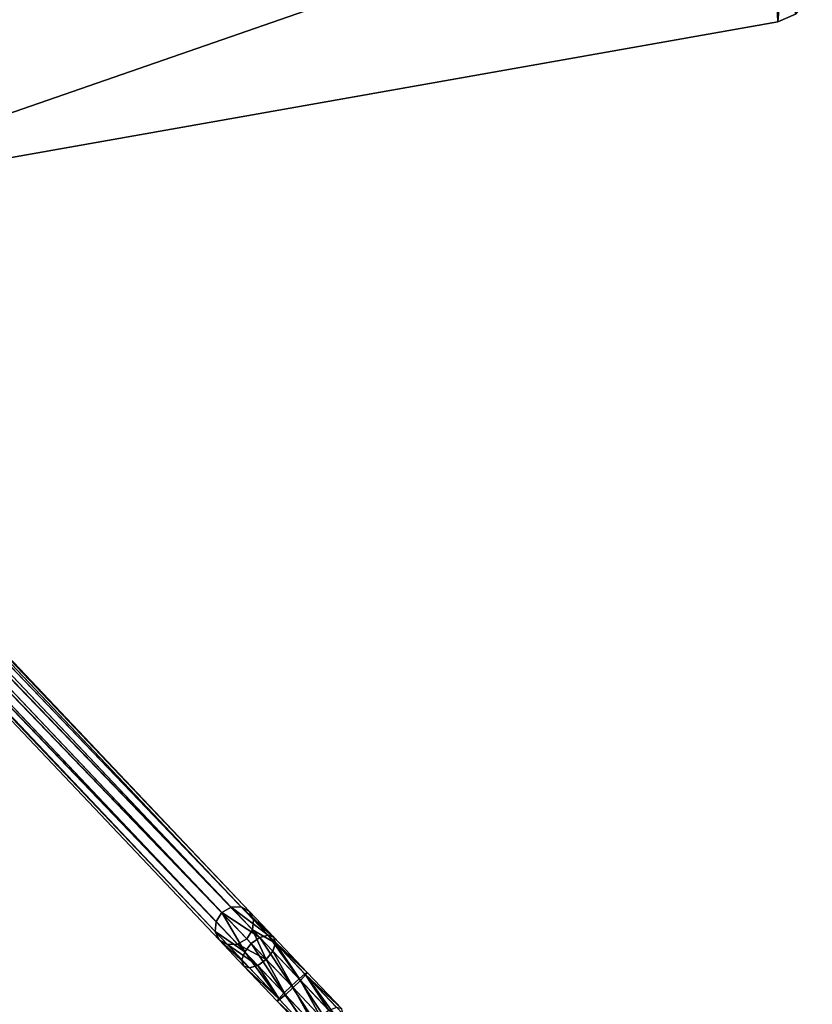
# Model space of a CAD drawing. Header units: millimetres. Extents: x -10 to 423, y -462 to 852.
# Tile 8 of 33: x 180 to 370, y -220 to 16. Entities that reach past the tile are written whole.
import ezdxf

# ---------------------------------------------------------------- set-up
doc = ezdxf.new("R2010")
doc.units = ezdxf.units.MM
doc.header["$LTSCALE"] = 25.4
doc.layers.get('0').update_dxf_attribs({"true_color": 0xff5454})

# ---------------------------------------------------------------- blocks, each defined once
blk = doc.blocks.new('EYE-SUPER-6493-6500-6506.STL#1')
at = {"color": 250, "true_color": 0x262626}
mesh = blk.add_polyface(dxfattribs=at)
corners = [(104.34, -320.87, 14.75), (89.96, -60.05, 14.75), (83.46, -326.47, 14.75), (111.72, -310.35, 14.75), (108.4, -318.68, 14.75), (111.05, -314.91, 14.75), (-9.48, -18.21, 14.75), (0.87, 33.84, 14.75), (-10.38, 9.02, 14.75), (71.22, -319.39, 14.75), (25.53, 9.81, 14.75), (21.93, 51.13, 14.75), (25.45, 12.39, 14.75), (26.89, 7.61, 14.75), (29.17, 6.38, 14.75), (31.76, 6.46, 14.75), (33.96, 7.82, 14.75), (35.18, 10.1, 14.75), (48.47, 57.32, 14.75), (92.31, -45.57, 14.75), (101.24, -33.93, 14.75), (114.62, -27.91, 14.75), (360.28, 57.32, 14.75), (72.94, -322.89, 14.75), (75.88, -325.47, 14.75), (79.57, -326.72, 14.75), (362.02, 15.86, 14.75), (365.28, 55.98, 14.75), (366.25, 17.68, 14.75), (368.94, 52.32, 14.75), (369.21, 21.22, 14.75), (370.28, 47.32, 14.75), (370.28, 25.7, 14.75), (26.68, 14.67, 14.75), (28.88, 16.03, 14.75), (31.47, 16.11, 14.75), (33.75, 14.89, 14.75), (35.11, 12.68, 14.75)]
mesh.append_faces([[corners[k] for k in face] for face in [(3, 4, 5), (6, 7, 8), (31, 30, 32)]], dxfattribs={"vtx0": -1, "color": 250})
mesh.append_faces([[corners[k] for k in face] for face in [(0, 1, 2), (1, 0, 3), (7, 10, 11), (10, 9, 13), (13, 9, 14), (14, 9, 15), (15, 9, 16), (16, 9, 17), (18, 21, 22), (22, 26, 27), (27, 28, 29), (29, 30, 31)]], dxfattribs={"vtx0": -1, "vtx1": -1, "color": 250})
mesh.append_faces([[corners[k] for k in face] for face in [(7, 9, 10), (17, 9, 18), (18, 9, 1)]], dxfattribs={"vtx0": -1, "vtx1": -1, "vtx2": -1, "color": 250})
mesh.append_faces([[corners[k] for k in face] for face in [(3, 0, 4), (7, 6, 9), (11, 10, 12), (18, 1, 19), (18, 19, 20), (18, 20, 21), (1, 9, 23), (1, 23, 24), (1, 24, 25), (1, 25, 2), (22, 21, 26), (27, 26, 28), (29, 28, 30), (12, 18, 11), (18, 12, 33), (18, 33, 34), (18, 34, 35), (18, 35, 36), (18, 36, 37), (18, 37, 17)]], dxfattribs={"vtx0": -1, "vtx2": -1, "color": 250})
mesh = blk.add_polyface(dxfattribs=at)
corners = [(0.87, 33.84, 9.75), (-9.48, -18.21, 9.75), (-10.38, 9.02, 9.75), (71.22, -319.39, 9.75), (21.93, 51.13, 9.75), (48.47, 57.32, 9.75), (89.96, -60.05, 9.75), (92.31, -45.57, 9.75), (101.24, -33.93, 9.75), (114.62, -27.91, 9.75), (360.28, 57.32, 9.75), (72.94, -322.89, 9.75), (75.88, -325.47, 9.75), (79.57, -326.72, 9.75), (83.46, -326.47, 9.75), (362.02, 15.86, 9.75), (365.28, 55.98, 9.75), (366.25, 17.68, 9.75), (368.94, 52.32, 9.75), (369.21, 21.22, 9.75), (370.28, 47.32, 9.75), (370.28, 25.7, 9.75), (104.34, -320.87, 9.75), (111.72, -310.35, 9.75), (108.4, -318.68, 9.75), (111.05, -314.91, 9.75)]
mesh.append_faces([[corners[k] for k in face] for face in [(0, 1, 2), (19, 20, 21), (24, 23, 25)]], dxfattribs={"vtx0": -1, "color": 250})
mesh.append_faces([[corners[k] for k in face] for face in [(1, 0, 3), (6, 5, 7), (7, 5, 8), (8, 5, 9), (3, 6, 11), (11, 6, 12), (12, 6, 13), (13, 6, 14), (9, 10, 15), (15, 16, 17), (17, 18, 19), (22, 23, 24)]], dxfattribs={"vtx0": -1, "vtx1": -1, "color": 250})
mesh.append_faces([[corners[k] for k in face] for face in [(3, 5, 6)]], dxfattribs={"vtx0": -1, "vtx1": -1, "vtx2": -1, "color": 250})
mesh.append_faces([[corners[k] for k in face] for face in [(3, 0, 4), (3, 4, 5), (9, 5, 10), (15, 10, 16), (17, 16, 18), (19, 18, 20), (6, 22, 14), (22, 6, 23)]], dxfattribs={"vtx0": -1, "vtx2": -1, "color": 250})
mesh = blk.add_polyface(dxfattribs=at)
corners = [(366.25, 17.68, 14.75), (362.02, 15.86, 9.75), (366.25, 17.68, 9.75), (362.02, 15.86, 14.75)]
mesh.append_faces([[corners[k] for k in face] for face in [(0, 1, 2), (1, 0, 3)]], dxfattribs={"vtx0": -1, "color": 250})
mesh = blk.add_polyface(dxfattribs=at)
corners = [(362.02, 15.86, 14.75), (114.62, -27.91, 9.75), (362.02, 15.86, 9.75), (114.62, -27.91, 14.75)]
mesh.append_faces([[corners[k] for k in face] for face in [(0, 1, 2), (1, 0, 3)]], dxfattribs={"vtx0": -1, "color": 250})
mesh = blk.add_polyface(dxfattribs=at)
corners = [(30.1, 11.47, 1124.21), (230.73, -196.73, 1623.66), (32.32, 12.77, 1123.88), (228.52, -198.03, 1623.99)]
mesh.append_faces([[corners[k] for k in face] for face in [(0, 1, 2), (1, 0, 3)]], dxfattribs={"vtx0": -1, "color": 250})
mesh = blk.add_polyface(dxfattribs=at)
corners = [(32.32, 12.77, 1123.88), (233.15, -196.63, 1622.74), (34.74, 12.88, 1122.96), (230.73, -196.73, 1623.66)]
mesh.append_faces([[corners[k] for k in face] for face in [(0, 1, 2), (1, 0, 3)]], dxfattribs={"vtx0": -1, "color": 250})
mesh = blk.add_polyface(dxfattribs=at)
corners = [(34.74, 12.88, 1122.96), (235.12, -197.74, 1621.49), (36.71, 11.77, 1121.71), (233.15, -196.63, 1622.74)]
mesh.append_faces([[corners[k] for k in face] for face in [(0, 1, 2), (1, 0, 3)]], dxfattribs={"vtx0": -1, "color": 250})
mesh = blk.add_polyface(dxfattribs=at)
corners = [(228.52, -198.03, 1623.99), (28.69, 9.33, 1123.88), (227.1, -200.17, 1623.66), (30.1, 11.47, 1124.21)]
mesh.append_faces([[corners[k] for k in face] for face in [(0, 1, 2), (1, 0, 3)]], dxfattribs={"vtx0": -1, "color": 250})
mesh = blk.add_polyface(dxfattribs=at)
corners = [(37.71, 9.73, 1120.46), (235.12, -197.74, 1621.49), (236.13, -199.77, 1620.24), (36.71, 11.77, 1121.71)]
mesh.append_faces([[corners[k] for k in face] for face in [(0, 1, 2), (1, 0, 3)]], dxfattribs={"vtx0": -1, "color": 250})
mesh = blk.add_polyface(dxfattribs=at)
corners = [(37.48, 7.32, 1119.55), (236.13, -199.77, 1620.24), (235.89, -202.18, 1619.33), (37.71, 9.73, 1120.46)]
mesh.append_faces([[corners[k] for k in face] for face in [(0, 1, 2), (1, 0, 3)]], dxfattribs={"vtx0": -1, "color": 250})
mesh = blk.add_polyface(dxfattribs=at)
corners = [(227.1, -200.17, 1623.66), (28.45, 6.92, 1122.96), (226.86, -202.58, 1622.74), (28.69, 9.33, 1123.88)]
mesh.append_faces([[corners[k] for k in face] for face in [(0, 1, 2), (1, 0, 3)]], dxfattribs={"vtx0": -1, "color": 250})
mesh = blk.add_polyface(dxfattribs=at)
corners = [(36.06, 5.18, 1119.21), (235.89, -202.18, 1619.33), (234.47, -204.32, 1618.99), (37.48, 7.32, 1119.55)]
mesh.append_faces([[corners[k] for k in face] for face in [(0, 1, 2), (1, 0, 3)]], dxfattribs={"vtx0": -1, "color": 250})
mesh = blk.add_polyface(dxfattribs=at)
corners = [(226.86, -202.58, 1622.74), (29.45, 4.89, 1121.71), (227.86, -204.61, 1621.49), (28.45, 6.92, 1122.96)]
mesh.append_faces([[corners[k] for k in face] for face in [(0, 1, 2), (1, 0, 3)]], dxfattribs={"vtx0": -1, "color": 250})
mesh = blk.add_polyface(dxfattribs=at)
corners = [(229.84, -205.73, 1620.24), (29.45, 4.89, 1121.71), (31.43, 3.78, 1120.46), (227.86, -204.61, 1621.49)]
mesh.append_faces([[corners[k] for k in face] for face in [(0, 1, 2), (1, 0, 3)]], dxfattribs={"vtx0": -1, "color": 250})
mesh = blk.add_polyface(dxfattribs=at)
corners = [(234.47, -204.32, 1618.99), (33.85, 3.89, 1119.55), (36.06, 5.18, 1119.21), (232.26, -205.62, 1619.33)]
mesh.append_faces([[corners[k] for k in face] for face in [(0, 1, 2), (1, 0, 3)]], dxfattribs={"vtx0": -1, "color": 250})
mesh = blk.add_polyface(dxfattribs=at)
corners = [(232.26, -205.62, 1619.33), (31.43, 3.78, 1120.46), (33.85, 3.89, 1119.55), (229.84, -205.73, 1620.24)]
mesh.append_faces([[corners[k] for k in face] for face in [(0, 1, 2), (1, 0, 3)]], dxfattribs={"vtx0": -1, "color": 250})
mesh = blk.add_polyface(dxfattribs=at)
corners = [(233.98, -207.43, 1633.95), (228.52, -198.03, 1623.99), (227.1, -200.17, 1623.66), (235.55, -205.46, 1634.52)]
mesh.append_faces([[corners[k] for k in face] for face in [(0, 1, 2), (1, 0, 3)]], dxfattribs={"vtx0": -1, "color": 250})
mesh = blk.add_polyface(dxfattribs=at)
corners = [(228.52, -198.03, 1623.99), (237.61, -204, 1633.95), (230.73, -196.73, 1623.66), (235.55, -205.46, 1634.52)]
mesh.append_faces([[corners[k] for k in face] for face in [(0, 1, 2), (1, 0, 3)]], dxfattribs={"vtx0": -1, "color": 250})
mesh = blk.add_polyface(dxfattribs=at)
corners = [(230.73, -196.73, 1623.66), (239.6, -203.44, 1632.4), (233.15, -196.63, 1622.74), (237.61, -204, 1633.95)]
mesh.append_faces([[corners[k] for k in face] for face in [(0, 1, 2), (1, 0, 3)]], dxfattribs={"vtx0": -1, "color": 250})
mesh = blk.add_polyface(dxfattribs=at)
corners = [(233.15, -196.63, 1622.74), (240.99, -203.93, 1630.27), (235.12, -197.74, 1621.49), (239.6, -203.44, 1632.4)]
mesh.append_faces([[corners[k] for k in face] for face in [(0, 1, 2), (1, 0, 3)]], dxfattribs={"vtx0": -1, "color": 250})
mesh = blk.add_polyface(dxfattribs=at)
corners = [(236.13, -199.77, 1620.24), (240.99, -203.93, 1630.27), (241.4, -205.34, 1628.14), (235.12, -197.74, 1621.49)]
mesh.append_faces([[corners[k] for k in face] for face in [(0, 1, 2), (1, 0, 3)]], dxfattribs={"vtx0": -1, "color": 250})
mesh = blk.add_polyface(dxfattribs=at)
corners = [(233.98, -207.43, 1633.95), (226.86, -202.58, 1622.74), (233.31, -209.39, 1632.4), (227.1, -200.17, 1623.66)]
mesh.append_faces([[corners[k] for k in face] for face in [(0, 1, 2), (1, 0, 3)]], dxfattribs={"vtx0": -1, "color": 250})
mesh = blk.add_polyface(dxfattribs=at)
corners = [(235.89, -202.18, 1619.33), (241.4, -205.34, 1628.14), (240.73, -207.3, 1626.58), (236.13, -199.77, 1620.24)]
mesh.append_faces([[corners[k] for k in face] for face in [(0, 1, 2), (1, 0, 3)]], dxfattribs={"vtx0": -1, "color": 250})
mesh = blk.add_polyface(dxfattribs=at)
corners = [(233.31, -209.39, 1632.4), (227.86, -204.61, 1621.49), (233.73, -210.8, 1630.27), (226.86, -202.58, 1622.74)]
mesh.append_faces([[corners[k] for k in face] for face in [(0, 1, 2), (1, 0, 3)]], dxfattribs={"vtx0": -1, "color": 250})
mesh = blk.add_polyface(dxfattribs=at)
corners = [(235.89, -202.18, 1619.33), (239.16, -209.27, 1626.01), (234.47, -204.32, 1618.99), (240.73, -207.3, 1626.58)]
mesh.append_faces([[corners[k] for k in face] for face in [(0, 1, 2), (1, 0, 3)]], dxfattribs={"vtx0": -1, "color": 250})
mesh = blk.add_polyface(dxfattribs=at)
corners = [(235.11, -211.3, 1628.14), (227.86, -204.61, 1621.49), (229.84, -205.73, 1620.24), (233.73, -210.8, 1630.27)]
mesh.append_faces([[corners[k] for k in face] for face in [(0, 1, 2), (1, 0, 3)]], dxfattribs={"vtx0": -1, "color": 250})
mesh = blk.add_polyface(dxfattribs=at)
corners = [(237.1, -210.74, 1626.58), (229.84, -205.73, 1620.24), (232.26, -205.62, 1619.33), (235.11, -211.3, 1628.14)]
mesh.append_faces([[corners[k] for k in face] for face in [(0, 1, 2), (1, 0, 3)]], dxfattribs={"vtx0": -1, "color": 250})
mesh = blk.add_polyface(dxfattribs=at)
corners = [(239.16, -209.27, 1626.01), (232.26, -205.62, 1619.33), (234.47, -204.32, 1618.99), (237.1, -210.74, 1626.58)]
mesh.append_faces([[corners[k] for k in face] for face in [(0, 1, 2), (1, 0, 3)]], dxfattribs={"vtx0": -1, "color": 250})
mesh = blk.add_polyface(dxfattribs=at)
corners = [(243.39, -217.38, 1638.27), (235.55, -205.46, 1634.52), (233.98, -207.43, 1633.95), (245.18, -215.63, 1638.94)]
mesh.append_faces([[corners[k] for k in face] for face in [(0, 1, 2), (1, 0, 3)]], dxfattribs={"vtx0": -1, "color": 250})
mesh = blk.add_polyface(dxfattribs=at)
corners = [(245.18, -215.63, 1638.94), (237.61, -204, 1633.95), (235.55, -205.46, 1634.52), (247.02, -213.94, 1638.27)]
mesh.append_faces([[corners[k] for k in face] for face in [(0, 1, 2), (1, 0, 3)]], dxfattribs={"vtx0": -1, "color": 250})
mesh = blk.add_polyface(dxfattribs=at)
corners = [(247.02, -213.94, 1638.27), (239.6, -203.44, 1632.4), (237.61, -204, 1633.95), (248.42, -212.76, 1636.44)]
mesh.append_faces([[corners[k] for k in face] for face in [(0, 1, 2), (1, 0, 3)]], dxfattribs={"vtx0": -1, "color": 250})
mesh = blk.add_polyface(dxfattribs=at)
corners = [(239.6, -203.44, 1632.4), (249.01, -212.4, 1633.95), (240.99, -203.93, 1630.27), (248.42, -212.76, 1636.44)]
mesh.append_faces([[corners[k] for k in face] for face in [(0, 1, 2), (1, 0, 3)]], dxfattribs={"vtx0": -1, "color": 250})
mesh = blk.add_polyface(dxfattribs=at)
corners = [(241.4, -205.34, 1628.14), (247.37, -214.3, 1629.63), (240.73, -207.3, 1626.58), (248.62, -212.97, 1631.45)]
mesh.append_faces([[corners[k] for k in face] for face in [(0, 1, 2), (1, 0, 3)]], dxfattribs={"vtx0": -1, "color": 250})
mesh = blk.add_polyface(dxfattribs=at)
corners = [(241.4, -205.34, 1628.14), (249.01, -212.4, 1633.95), (248.62, -212.97, 1631.45), (240.99, -203.93, 1630.27)]
mesh.append_faces([[corners[k] for k in face] for face in [(0, 1, 2), (1, 0, 3)]], dxfattribs={"vtx0": -1, "color": 250})
mesh = blk.add_polyface(dxfattribs=at)
corners = [(242.14, -218.71, 1636.44), (233.98, -207.43, 1633.95), (233.31, -209.39, 1632.4), (243.39, -217.38, 1638.27)]
mesh.append_faces([[corners[k] for k in face] for face in [(0, 1, 2), (1, 0, 3)]], dxfattribs={"vtx0": -1, "color": 250})
mesh = blk.add_polyface(dxfattribs=at)
corners = [(240.73, -207.3, 1626.58), (245.58, -216.05, 1628.96), (239.16, -209.27, 1626.01), (247.37, -214.3, 1629.63)]
mesh.append_faces([[corners[k] for k in face] for face in [(0, 1, 2), (1, 0, 3)]], dxfattribs={"vtx0": -1, "color": 250})
mesh = blk.add_polyface(dxfattribs=at)
corners = [(242.14, -218.71, 1636.44), (233.73, -210.8, 1630.27), (241.75, -219.28, 1633.95), (233.31, -209.39, 1632.4)]
mesh.append_faces([[corners[k] for k in face] for face in [(0, 1, 2), (1, 0, 3)]], dxfattribs={"vtx0": -1, "color": 250})
mesh = blk.add_polyface(dxfattribs=at)
corners = [(239.16, -209.27, 1626.01), (243.74, -217.74, 1629.63), (237.1, -210.74, 1626.58), (245.58, -216.05, 1628.96)]
mesh.append_faces([[corners[k] for k in face] for face in [(0, 1, 2), (1, 0, 3)]], dxfattribs={"vtx0": -1, "color": 250})
mesh = blk.add_polyface(dxfattribs=at)
corners = [(242.34, -218.92, 1631.45), (233.73, -210.8, 1630.27), (235.11, -211.3, 1628.14), (241.75, -219.28, 1633.95)]
mesh.append_faces([[corners[k] for k in face] for face in [(0, 1, 2), (1, 0, 3)]], dxfattribs={"vtx0": -1, "color": 250})
mesh = blk.add_polyface(dxfattribs=at)
corners = [(237.1, -210.74, 1626.58), (242.34, -218.92, 1631.45), (235.11, -211.3, 1628.14), (243.74, -217.74, 1629.63)]
mesh.append_faces([[corners[k] for k in face] for face in [(0, 1, 2), (1, 0, 3)]], dxfattribs={"vtx0": -1, "color": 250})
mesh = blk.add_polyface(dxfattribs=at)
corners = [(257.28, -221.13, 1631.65), (248.42, -212.76, 1636.44), (257.52, -222.36, 1633.91), (249.01, -212.4, 1633.95)]
mesh.append_faces([[corners[k] for k in face] for face in [(0, 1, 2), (1, 0, 3)]], dxfattribs={"vtx0": -1, "color": 250})
mesh = blk.add_polyface(dxfattribs=at)
corners = [(248.62, -212.97, 1631.45), (257.28, -221.13, 1631.65), (256.06, -220.82, 1629.38), (249.01, -212.4, 1633.95)]
mesh.append_faces([[corners[k] for k in face] for face in [(0, 1, 2), (1, 0, 3)]], dxfattribs={"vtx0": -1, "color": 250})
mesh = blk.add_polyface(dxfattribs=at)
corners = [(255.1, -226.1, 1636.18), (247.02, -213.94, 1638.27), (245.18, -215.63, 1638.94), (256.72, -224.18, 1635.57)]
mesh.append_faces([[corners[k] for k in face] for face in [(0, 1, 2), (1, 0, 3)]], dxfattribs={"vtx0": -1, "color": 250})
mesh = blk.add_polyface(dxfattribs=at)
corners = [(247.37, -214.3, 1629.63), (252.19, -223.03, 1627.12), (245.58, -216.05, 1628.96), (254.2, -221.52, 1627.72)]
mesh.append_faces([[corners[k] for k in face] for face in [(0, 1, 2), (1, 0, 3)]], dxfattribs={"vtx0": -1, "color": 250})
mesh = blk.add_polyface(dxfattribs=at)
corners = [(256.72, -224.18, 1635.57), (248.42, -212.76, 1636.44), (247.02, -213.94, 1638.27), (257.52, -222.36, 1633.91)]
mesh.append_faces([[corners[k] for k in face] for face in [(0, 1, 2), (1, 0, 3)]], dxfattribs={"vtx0": -1, "color": 250})
mesh = blk.add_polyface(dxfattribs=at)
corners = [(248.62, -212.97, 1631.45), (254.2, -221.52, 1627.72), (247.37, -214.3, 1629.63), (256.06, -220.82, 1629.38)]
mesh.append_faces([[corners[k] for k in face] for face in [(0, 1, 2), (1, 0, 3)]], dxfattribs={"vtx0": -1, "color": 250})
mesh = blk.add_polyface(dxfattribs=at)
corners = [(251.23, -228.31, 1633.91), (243.39, -217.38, 1638.27), (242.14, -218.71, 1636.44), (253.09, -227.61, 1635.57)]
mesh.append_faces([[corners[k] for k in face] for face in [(0, 1, 2), (1, 0, 3)]], dxfattribs={"vtx0": -1, "color": 250})
mesh = blk.add_polyface(dxfattribs=at)
corners = [(253.09, -227.61, 1635.57), (245.18, -215.63, 1638.94), (243.39, -217.38, 1638.27), (255.1, -226.1, 1636.18)]
mesh.append_faces([[corners[k] for k in face] for face in [(0, 1, 2), (1, 0, 3)]], dxfattribs={"vtx0": -1, "color": 250})
mesh = blk.add_polyface(dxfattribs=at)
corners = [(245.58, -216.05, 1628.96), (250.57, -224.96, 1627.72), (243.74, -217.74, 1629.63), (252.19, -223.03, 1627.12)]
mesh.append_faces([[corners[k] for k in face] for face in [(0, 1, 2), (1, 0, 3)]], dxfattribs={"vtx0": -1, "color": 250})
mesh = blk.add_polyface(dxfattribs=at)
corners = [(251.23, -228.31, 1633.91), (241.75, -219.28, 1633.95), (250.01, -228, 1631.65), (242.14, -218.71, 1636.44)]
mesh.append_faces([[corners[k] for k in face] for face in [(0, 1, 2), (1, 0, 3)]], dxfattribs={"vtx0": -1, "color": 250})
mesh = blk.add_polyface(dxfattribs=at)
corners = [(241.75, -219.28, 1633.95), (249.77, -226.78, 1629.38), (250.01, -228, 1631.65), (242.34, -218.92, 1631.45)]
mesh.append_faces([[corners[k] for k in face] for face in [(0, 1, 2), (1, 0, 3)]], dxfattribs={"vtx0": -1, "color": 250})
mesh = blk.add_polyface(dxfattribs=at)
corners = [(243.74, -217.74, 1629.63), (249.77, -226.78, 1629.38), (242.34, -218.92, 1631.45), (250.57, -224.96, 1627.72)]
mesh.append_faces([[corners[k] for k in face] for face in [(0, 1, 2), (1, 0, 3)]], dxfattribs={"vtx0": -1, "color": 250})

msp = doc.modelspace()

# ---------------------------------------------------------------- block references
at = {"color": 0}
msp.add_blockref('EYE-SUPER-6493-6500-6506.STL#1', (0, 0), dxfattribs=at)

doc.saveas('drawing.dxf')
